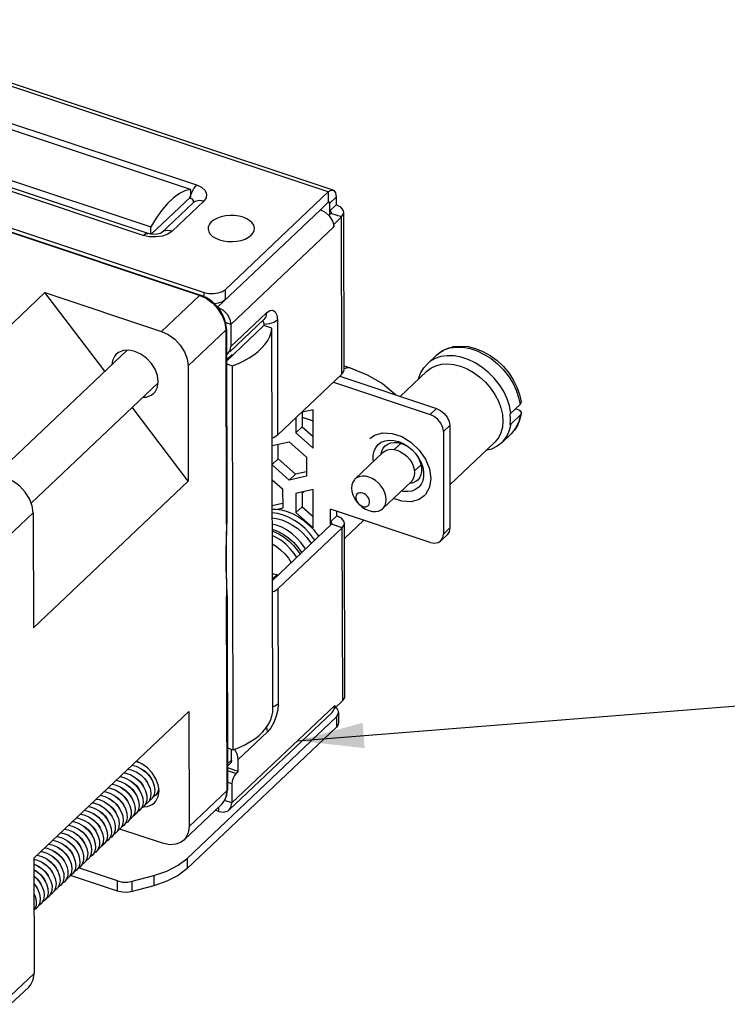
# Model space of a CAD drawing. Extents: x 0 to 1189, y 0 to 841.
# Tile 58 of 256: x 683 to 699, y 218 to 241. Entities that reach past the tile are written whole.
import ezdxf

# ---------------------------------------------------------------- set-up
doc = ezdxf.new("R2010")
doc.units = 0
doc.header["$LTSCALE"] = 65.395
doc.layers.get('0').update_dxf_attribs({"linetype": 'CONTINUOUS'})
for name, color, linetype in [('02___PRT_ALL_AXES', 7, 'CONTINUOUS'), ('03__ASM_ALL_CURVES', 7, 'CONTINUOUS'), ('20_ALL_FEATURES', 7, 'CONTINUOUS')]:
    doc.layers.add(name, color=color, linetype=linetype)

msp = doc.modelspace()

# ---------------------------------------------------------------- linework, layer by layer
at = {"color": 3, "linetype": 'Continuous'}
for p, q in [((690.298, 236.687), (678.714, 240.541)), ((690.409, 236.729), (678.825, 240.583)), ((680.396, 239.149), (687.316, 236.846)), ((676.512, 238.068), (687.494, 234.414)), ((686.113, 235.706), (679.192, 238.008)), ((687.974, 234.483), (690.298, 236.687)), ((690.477, 236.567), (690.478, 236.393)), ((687.483, 236.478), (686.768, 235.8)), ((687.795, 234.083), (690.12, 236.286)), ((690.12, 236.286), (690.231, 236.228)), ((690.6, 236.123), (690.421, 235.954)), ((690.608, 232.564), (690.6, 236.123)), ((690.657, 232.664), (690.649, 236.224)), ((688.097, 233.693), (690.421, 235.896)), ((690.392, 236.029), (690.414, 235.963)), ((690.414, 235.963), (690.421, 235.896)), ((690.421, 235.896), (690.421, 235.954)), ((686.251, 235.675), (686.113, 235.706)), ((686.673, 235.736), (686.546, 235.691)), ((686.768, 235.8), (686.673, 235.736)), ((688.098, 233.191), (688.902, 233.954)), ((688.097, 233.693), (688.098, 233.191)), ((688.835, 233.742), (688.842, 233.693)), ((688.842, 233.693), (688.842, 233.664)), ((689.148, 233.79), (689.153, 231.185)), ((687.997, 232.892), (688.127, 233.015)), ((688.127, 233.015), (688.127, 232.986)), ((690.608, 232.564), (689.153, 231.185)), ((690.561, 232.519), (692.743, 231.793)), ((689.706, 231.709), (689.707, 231.375)), ((689.707, 231.375), (689.954, 231.155)), ((693.044, 231.403), (693.049, 229.088)), ((689.168, 230.653), (689.167, 230.983)), ((689.559, 230.306), (689.168, 230.653)), ((689.806, 230.361), (689.559, 230.306)), ((689.71, 229.901), (689.711, 229.57)), ((689.266, 229.639), (689.032, 229.587)), ((689.711, 229.57), (689.958, 229.351)), ((690.493, 229.36), (690.493, 229.466)), ((690.673, 225.284), (690.664, 229.191)), ((690.615, 229.091), (689.161, 227.712)), ((690.624, 225.183), (690.615, 229.091)), ((689.161, 227.712), (689.166, 225.107)), ((690.445, 225.014), (690.624, 225.183)), ((690.384, 224.918), (688.06, 222.715)), ((690.445, 225.072), (688.12, 222.869)), ((690.384, 224.917), (690.416, 224.958)), ((690.416, 224.958), (690.437, 225.01)), ((690.437, 225.01), (690.445, 225.072)), ((690.445, 225.072), (690.445, 225.014)), ((690.482, 224.585), (687.105, 221.384)), ((688.923, 224.481), (688.261, 223.854)), ((688.262, 223.583), (688.261, 223.854)), ((688.208, 223.532), (688.262, 223.583)), ((688.119, 223.303), (688.12, 222.869)), ((687.82, 222.679), (687.744, 222.705)), ((685.535, 220.873), (684.47, 221.227)), ((686.356, 220.998), (685.865, 220.865))]:
    msp.add_line(p, q, dxfattribs=at)
at = {"color": 7, "linetype": 'Continuous'}
for p, q in [((687.179, 236.746), (680.169, 239.078)), ((679.275, 238.231), (686.285, 235.898)), ((686.224, 235.748), (679.304, 238.051)), ((687.179, 236.746), (687.18, 236.572)), ((686.295, 235.734), (687.18, 236.572)), ((687.202, 236.67), (687.162, 236.555)), ((690.298, 236.687), (690.298, 236.455)), ((690.477, 236.567), (690.334, 236.431)), ((687.243, 236.443), (686.528, 235.765)), ((690.12, 236.286), (690.298, 236.455)), ((690.334, 236.431), (690.289, 236.446)), ((690.332, 236.451), (690.334, 236.431)), ((690.335, 236.18), (690.334, 236.431)), ((690.478, 236.393), (690.335, 236.257)), ((690.355, 236.247), (690.335, 236.257)), ((690.359, 236.203), (690.308, 236.155)), ((690.6, 236.123), (690.359, 236.203)), ((687.383, 234.347), (682.816, 235.867)), ((682.838, 235.875), (687.405, 234.356)), ((686.286, 235.734), (686.285, 235.898)), ((690.421, 235.954), (690.414, 235.956)), ((687.974, 234.252), (687.974, 234.483)), ((683.892, 234.41), (680.387, 231.088)), ((683.892, 234.41), (686.525, 233.534)), ((685.245, 232.631), (683.892, 234.41)), ((686.525, 233.534), (687.383, 234.347)), ((687.539, 234.276), (687.383, 234.347)), ((687.494, 234.317), (687.494, 234.414)), ((687.676, 234.175), (687.539, 234.276)), ((687.974, 234.252), (687.904, 234.204)), ((687.684, 234.169), (687.676, 234.175)), ((687.809, 234.036), (687.684, 234.169)), ((688.097, 233.693), (687.977, 233.733)), ((687.996, 233.589), (688.005, 229.196)), ((688.842, 233.664), (687.997, 232.863)), ((688.074, 233.071), (688.842, 233.8)), ((689.023, 233.604), (688.842, 233.664)), ((689.042, 224.922), (689.023, 233.604)), ((687.986, 233.568), (687.128, 232.755)), ((687.995, 229.175), (687.986, 233.568)), ((682.778, 230.293), (685.749, 233.108)), ((688.029, 233.03), (687.997, 233.072)), ((687.997, 233.009), (688.029, 233.03)), ((688.029, 233.03), (688.038, 233.038)), ((692.744, 232.997), (692.539, 232.804)), ((692.744, 232.997), (692.801, 233.045)), ((687.128, 232.755), (687.133, 230.15)), ((687.998, 232.801), (688.129, 232.757)), ((688.148, 224.074), (688.129, 232.757)), ((690.656, 232.752), (690.794, 232.707)), ((693.291, 232.746), (693.44, 232.685)), ((692.528, 232.634), (691.927, 232.064)), ((683.579, 229.653), (686.448, 232.372)), ((686.434, 232.275), (686.452, 232.401)), ((690.417, 232.383), (692.6, 231.657)), ((687.133, 230.15), (685.864, 231.819)), ((694.43, 231.686), (694.635, 231.88)), ((689.953, 231.761), (689.706, 231.706)), ((689.706, 231.593), (689.953, 231.511)), ((689.954, 230.893), (689.953, 231.761)), ((692.6, 231.657), (692.743, 231.793)), ((694.635, 231.637), (694.431, 231.443)), ((694.536, 231.786), (694.572, 231.774)), ((689.563, 231.573), (689.564, 231.239)), ((689.707, 231.375), (689.564, 231.239)), ((692.901, 231.268), (693.044, 231.403)), ((689.564, 231.239), (689.954, 230.893)), ((692.901, 231.268), (692.906, 228.952)), ((694.432, 231.216), (694.227, 231.023)), ((689.029, 230.952), (689.414, 231.038)), ((689.414, 231.038), (689.805, 230.691)), ((691.937, 231.002), (691.789, 230.862)), ((691.868, 231.019), (691.952, 230.998)), ((694.057, 231.021), (693.047, 230.063)), ((689.805, 230.691), (689.806, 230.257)), ((691.542, 230.799), (690.902, 230.192)), ((691.78, 230.864), (691.857, 230.846)), ((689.168, 230.653), (689.03, 230.522)), ((689.416, 230.17), (689.03, 230.513)), ((692.396, 230.518), (692.247, 230.377)), ((689.559, 230.306), (689.416, 230.17)), ((689.806, 230.257), (689.416, 230.17)), ((687.133, 230.15), (683.629, 226.829)), ((689.03, 230.179), (689.266, 229.97)), ((692.172, 230.135), (691.532, 229.528)), ((689.266, 229.97), (689.267, 229.536)), ((689.956, 229.956), (689.567, 229.869)), ((689.567, 229.869), (689.567, 229.435)), ((689.743, 229.909), (689.71, 229.877)), ((689.958, 229.088), (689.956, 229.956)), ((683.623, 229.433), (683.051, 228.891)), ((683.623, 229.433), (683.629, 226.829)), ((689.267, 229.536), (689.147, 229.509)), ((689.711, 229.57), (689.567, 229.435)), ((689.567, 229.435), (689.958, 229.088)), ((692.606, 228.763), (690.349, 229.514)), ((690.35, 229.148), (690.349, 229.514)), ((690.493, 229.36), (690.35, 229.225)), ((687.996, 228.645), (688.005, 229.196)), ((689.122, 229.153), (689.032, 229.177)), ((690.374, 229.171), (689.035, 227.901)), ((689.247, 229.272), (689.371, 229.222)), ((689.627, 229.343), (689.748, 229.26)), ((689.748, 229.26), (689.86, 229.163)), ((689.86, 229.163), (689.964, 229.054)), ((690.37, 229.214), (690.35, 229.225)), ((690.615, 229.091), (690.374, 229.171)), ((691.099, 229.265), (690.665, 228.854)), ((692.846, 228.799), (692.989, 228.934)), ((692.906, 228.952), (693.049, 229.088)), ((689.139, 228.035), (689.035, 227.936)), ((689.139, 228.035), (689.171, 228.03)), ((687.994, 227.843), (687.999, 227.542)), ((688.009, 223.149), (687.999, 227.542)), ((688.009, 227.562), (688.018, 223.17)), ((687.145, 224.941), (683.64, 221.619)), ((687.145, 224.941), (687.15, 222.336)), ((690.445, 225.014), (690.438, 225.016)), ((690.502, 224.995), (690.462, 225.03)), ((690.53, 224.917), (690.531, 224.686)), ((687.104, 221.616), (690.481, 224.816)), ((690.481, 224.816), (690.482, 224.585)), ((688.016, 224.118), (688.148, 224.074)), ((688.111, 223.836), (688.111, 224.087)), ((686.082, 223.758), (685.958, 223.816)), ((688.111, 223.836), (688.021, 223.751)), ((688.017, 223.66), (688.021, 223.663)), ((688.208, 223.532), (688.017, 223.596)), ((688.081, 223.759), (688.021, 223.702)), ((688.021, 223.663), (688.021, 223.702)), ((688.262, 223.583), (688.021, 223.663)), ((686.454, 223.014), (686.472, 223.14)), ((687.15, 222.336), (688.009, 223.149)), ((688.003, 223.042), (688.018, 223.17)), ((688.119, 223.303), (688.018, 223.337)), ((688.12, 222.869), (687.953, 222.924)), ((687.888, 222.841), (687.03, 222.028)), ((687.82, 222.679), (687.82, 222.776)), ((687.888, 222.841), (687.929, 222.887)), ((686.55, 221.957), (685.584, 222.279)), ((683.64, 221.619), (683.646, 219.014)), ((687.104, 221.616), (687.105, 221.384)), ((685.534, 221.105), (684.648, 221.399)), ((685.864, 221.097), (686.355, 221.23)), ((686.355, 221.23), (686.356, 220.998)), ((685.535, 220.873), (685.534, 221.105)), ((685.865, 220.865), (685.864, 221.097)), ((683.113, 218.509), (683.646, 219.014)), ((683.525, 218.707), (683.113, 218.316))]:
    msp.add_line(p, q, dxfattribs=at)
at = {"color": 2, "linetype": 'Continuous'}
msp.add_line((689.602, 224.277), (806.673, 233.577), dxfattribs=at)
at = {"color": 7, "linetype": 'Continuous'}
for points in [[(687.179, 236.746), (687.057, 236.714), (686.93, 236.65), (686.798, 236.555), (686.666, 236.429), (686.535, 236.276), (686.407, 236.098), (686.285, 235.898)], [(687.316, 236.846), (687.255, 236.771), (687.202, 236.67)], [(687.483, 236.478), (687.38, 236.495), (687.29, 236.475), (687.243, 236.443)], [(690.298, 236.455), (690.312, 236.464), (690.321, 236.463)], [(690.321, 236.463), (690.324, 236.462), (690.332, 236.451)], [(690.369, 236.224), (690.367, 236.233), (690.355, 236.247)], [(690.359, 236.203), (690.368, 236.218), (690.369, 236.224)], [(686.768, 235.8), (686.665, 235.817), (686.575, 235.797), (686.528, 235.765)], [(686.113, 235.706), (686.174, 235.746), (686.224, 235.748)], [(686.36, 235.729), (686.283, 235.734), (686.224, 235.748)], [(686.528, 235.765), (686.525, 235.764), (686.494, 235.75), (686.436, 235.735), (686.36, 235.729)], [(687.383, 234.347), (687.397, 234.356), (687.405, 234.356)], [(687.773, 234.11), (687.662, 234.215), (687.537, 234.298), (687.405, 234.356)], [(687.904, 234.204), (687.811, 234.171), (687.722, 234.158)], [(687.996, 233.589), (687.981, 233.722), (687.937, 233.859), (687.866, 233.99), (687.773, 234.11)], [(687.986, 233.568), (687.965, 233.725), (687.905, 233.885), (687.809, 234.036)], [(688.902, 233.954), (688.884, 233.861), (688.842, 233.8)], [(687.996, 233.589), (687.995, 233.583), (687.986, 233.568)], [(688.129, 232.757), (688.265, 232.81), (688.392, 232.869), (688.509, 232.935), (688.617, 233.005), (688.713, 233.081), (688.797, 233.161), (688.869, 233.244), (688.928, 233.331), (688.973, 233.421), (689.005, 233.512), (689.023, 233.604)], [(689.148, 233.79), (689.068, 233.738), (688.962, 233.704), (688.842, 233.693)], [(686.525, 233.534), (686.681, 233.462), (686.826, 233.356), (686.951, 233.223), (687.046, 233.072), (687.107, 232.912), (687.128, 232.755)], [(688.038, 233.038), (688.08, 233.099), (688.098, 233.191)], [(692.744, 232.997), (692.856, 233.084), (692.986, 233.149), (693.132, 233.189), (693.29, 233.203), (693.458, 233.189), (693.628, 233.148), (693.797, 233.08), (693.96, 232.989), (694.114, 232.877), (694.254, 232.746), (694.378, 232.6), (694.483, 232.442), (694.566, 232.276), (694.625, 232.106), (694.659, 231.938)], [(692.801, 233.045), (692.917, 233.114), (693.049, 233.159), (693.193, 233.179), (693.346, 233.175), (693.505, 233.145), (693.666, 233.092), (693.825, 233.015), (693.979, 232.918), (694.123, 232.801), (694.255, 232.669), (694.372, 232.523), (694.47, 232.367), (694.547, 232.206), (694.603, 232.042), (694.635, 231.88)], [(685.504, 233.021), (685.47, 232.983), (685.417, 232.878), (685.403, 232.781)], [(685.791, 233.111), (685.664, 233.103), (685.555, 233.06), (685.504, 233.021)], [(686.452, 232.401), (686.434, 232.539), (686.381, 232.679), (686.297, 232.811), (686.188, 232.927), (686.062, 233.02), (685.926, 233.082), (685.791, 233.111)], [(694.43, 231.686), (694.398, 231.849), (694.343, 232.012), (694.265, 232.174), (694.167, 232.329), (694.051, 232.475), (693.919, 232.607), (693.774, 232.724), (693.621, 232.821), (693.462, 232.898), (693.301, 232.951), (693.142, 232.981), (692.988, 232.985), (692.844, 232.965), (692.713, 232.92), (692.597, 232.852), (692.539, 232.804)], [(690.794, 232.707), (690.727, 232.711), (690.657, 232.684)], [(690.794, 232.707), (691.179, 232.551), (691.522, 232.352), (691.81, 232.118), (691.827, 232.098)], [(692.336, 232.451), (692.344, 232.485), (692.392, 232.605), (692.458, 232.712), (692.539, 232.804)], [(692.528, 232.634), (692.616, 232.702), (692.73, 232.757), (692.856, 232.79), (692.994, 232.799), (693.141, 232.785), (693.291, 232.746)], [(693.44, 232.685), (693.586, 232.603), (693.724, 232.502), (693.852, 232.384), (693.967, 232.252), (694.065, 232.109), (694.144, 231.959)], [(686.347, 232.132), (686.381, 232.17), (686.434, 232.275)], [(686.102, 232.045), (686.187, 232.05), (686.296, 232.093), (686.347, 232.132)], [(694.144, 231.959), (694.201, 231.807), (694.236, 231.655), (694.248, 231.507), (694.236, 231.368), (694.201, 231.24), (694.144, 231.126), (694.066, 231.03), (694.057, 231.021)], [(694.635, 231.88), (694.651, 231.9), (694.659, 231.922), (694.659, 231.938)], [(692.901, 231.268), (692.886, 231.362), (692.843, 231.457), (692.777, 231.543), (692.693, 231.612), (692.6, 231.657)], [(694.403, 231.666), (694.413, 231.673), (694.422, 231.679), (694.43, 231.686)], [(694.403, 231.666), (694.407, 231.625), (694.41, 231.583), (694.41, 231.542)], [(694.659, 231.68), (694.631, 231.546), (694.582, 231.422), (694.515, 231.311), (694.432, 231.216)], [(694.635, 231.637), (694.604, 231.496), (694.549, 231.369), (694.472, 231.259), (694.432, 231.216)], [(694.572, 231.774), (694.604, 231.761), (694.63, 231.744), (694.648, 231.724), (694.658, 231.702), (694.659, 231.68)], [(694.659, 231.68), (694.651, 231.657), (694.635, 231.637)], [(694.227, 231.023), (694.268, 231.065), (694.345, 231.175), (694.4, 231.302), (694.431, 231.443)], [(694.41, 231.542), (694.41, 231.502), (694.407, 231.462), (694.403, 231.423)], [(694.403, 231.423), (694.413, 231.43), (694.423, 231.436), (694.431, 231.443)], [(689.153, 231.185), (689.075, 231.134), (689.028, 231.119)], [(691.322, 230.59), (691.314, 230.632), (691.314, 230.734), (691.333, 230.827), (691.371, 230.909), (691.426, 230.977), (691.497, 231.029), (691.581, 231.062), (691.676, 231.076), (691.778, 231.07), (691.883, 231.044)], [(691.497, 230.757), (691.511, 230.825), (691.542, 230.89), (691.586, 230.944)], [(691.586, 230.944), (691.643, 230.986), (691.711, 231.013), (691.786, 231.024), (691.868, 231.019)], [(691.883, 231.044), (691.989, 231), (692.091, 230.938), (692.185, 230.861), (692.269, 230.772), (692.341, 230.673), (692.397, 230.568)], [(691.952, 230.998), (692.036, 230.963), (692.118, 230.913), (692.193, 230.852), (692.261, 230.78), (692.318, 230.701), (692.363, 230.617), (692.394, 230.531)], [(694.227, 231.023), (694.117, 230.937), (693.989, 230.873), (693.864, 230.838)], [(691.542, 230.799), (691.579, 230.827), (691.638, 230.854), (691.706, 230.867), (691.78, 230.864)], [(691.857, 230.846), (691.933, 230.813), (692.007, 230.767), (692.075, 230.709), (692.135, 230.642), (692.184, 230.568), (692.221, 230.491), (692.243, 230.412)], [(692.397, 230.568), (692.436, 230.46), (692.455, 230.353), (692.455, 230.252), (692.436, 230.158), (692.398, 230.076), (692.343, 230.009), (692.272, 229.957), (692.188, 229.924), (692.094, 229.91), (691.992, 229.916), (691.952, 229.925)], [(692.394, 230.531), (692.409, 230.446), (692.409, 230.365), (692.394, 230.29), (692.364, 230.224), (692.32, 230.17)], [(691.216, 230.239), (691.139, 230.257), (691.066, 230.26), (690.998, 230.248), (690.938, 230.22), (690.902, 230.192)], [(692.243, 230.412), (692.251, 230.336), (692.244, 230.265), (692.221, 230.201), (692.185, 230.148), (692.172, 230.135)], [(683.623, 229.433), (683.602, 229.591), (683.542, 229.75), (683.446, 229.901), (683.321, 230.035), (683.176, 230.141), (683.02, 230.213)], [(690.902, 230.192), (690.889, 230.179), (690.853, 230.126), (690.831, 230.062), (690.823, 229.991), (690.831, 229.915), (690.854, 229.836), (690.89, 229.759), (690.939, 229.685), (690.999, 229.618), (691.067, 229.56), (691.141, 229.514), (691.218, 229.481)], [(691.532, 229.528), (691.545, 229.541), (691.581, 229.594), (691.603, 229.658), (691.611, 229.729), (691.603, 229.805), (691.58, 229.884), (691.544, 229.961), (691.495, 230.035), (691.435, 230.102), (691.367, 230.16), (691.293, 230.206), (691.216, 230.239)], [(692.32, 230.17), (692.262, 230.129), (692.195, 230.102), (692.127, 230.092)], [(691.076, 229.877), (691.038, 229.885), (691.003, 229.884), (690.972, 229.874), (690.947, 229.855), (690.93, 229.829), (690.921, 229.797), (690.921, 229.761), (690.93, 229.723), (690.947, 229.685), (690.972, 229.649), (691.003, 229.618), (691.039, 229.593), (691.077, 229.576)], [(691.077, 229.576), (691.114, 229.568), (691.15, 229.569), (691.181, 229.579), (691.205, 229.598), (691.223, 229.624), (691.232, 229.656), (691.232, 229.692), (691.223, 229.73), (691.206, 229.768), (691.181, 229.804), (691.149, 229.835), (691.114, 229.86), (691.076, 229.877)], [(689.032, 229.51), (689.117, 229.512), (689.244, 229.497), (689.372, 229.463)], [(689.283, 229.378), (689.154, 229.412), (689.032, 229.427)], [(689.992, 228.809), (689.966, 228.851), (689.875, 228.969), (689.772, 229.077), (689.659, 229.174), (689.538, 229.258), (689.412, 229.327), (689.283, 229.378)], [(689.372, 229.463), (689.501, 229.411), (689.627, 229.343)], [(691.218, 229.481), (691.295, 229.463), (691.368, 229.46), (691.436, 229.472), (691.496, 229.5), (691.532, 229.528)], [(687.995, 229.175), (687.992, 228.869), (687.985, 228.53), (687.985, 228.176), (687.994, 227.843)], [(688.005, 229.196), (688.005, 229.19), (687.995, 229.175)], [(689.032, 229.315), (689.124, 229.304), (689.247, 229.272)], [(689.482, 228.954), (689.367, 229.036), (689.246, 229.103), (689.122, 229.153)], [(689.371, 229.222), (689.491, 229.155), (689.607, 229.074), (689.714, 228.979)], [(690.384, 229.191), (690.382, 229.2), (690.37, 229.214)], [(690.374, 229.171), (690.383, 229.185), (690.384, 229.191)], [(689.033, 229.062), (689.153, 229.017), (689.28, 228.949), (689.4, 228.865), (689.511, 228.766), (689.609, 228.655), (689.692, 228.535), (689.696, 228.528)], [(689.033, 229.021), (689.059, 229.012), (689.181, 228.954), (689.299, 228.879), (689.411, 228.791), (689.513, 228.69), (689.604, 228.578), (689.66, 228.493)], [(689.585, 228.423), (689.53, 228.508), (689.439, 228.619), (689.337, 228.72), (689.225, 228.809), (689.107, 228.883), (689.033, 228.918)], [(689.785, 228.612), (689.77, 228.638), (689.686, 228.753), (689.589, 228.859), (689.482, 228.954)], [(689.714, 228.979), (689.811, 228.872), (689.895, 228.757), (689.91, 228.731)], [(689.964, 229.054), (690.055, 228.936), (690.082, 228.893)], [(692.846, 228.799), (692.892, 228.868), (692.906, 228.952)], [(689.033, 228.729), (689.119, 228.675), (689.22, 228.594), (689.313, 228.503), (689.395, 228.402), (689.459, 228.303)], [(692.606, 228.763), (692.699, 228.746), (692.783, 228.76), (692.846, 228.799)], [(688.009, 227.562), (687.998, 228.078), (687.996, 228.645)], [(689.035, 228.054), (689.067, 228.048), (689.139, 228.035)], [(689.036, 227.646), (689.082, 227.661), (689.161, 227.712)], [(688.009, 227.562), (688.008, 227.557), (687.999, 227.542)], [(688.148, 224.074), (688.283, 224.127), (688.411, 224.187), (688.528, 224.252), (688.636, 224.323), (688.732, 224.398), (688.816, 224.478), (688.888, 224.562), (688.947, 224.649), (688.992, 224.738), (689.024, 224.829), (689.042, 224.922)], [(689.166, 225.107), (689.087, 225.055), (689.041, 225.041)], [(690.481, 224.816), (690.522, 224.874), (690.53, 224.917)], [(690.53, 224.917), (690.529, 224.935), (690.502, 224.995)], [(688.923, 224.481), (688.905, 224.586), (688.904, 224.586)], [(688.261, 223.854), (688.243, 223.959), (688.191, 224.063), (688.172, 224.084)], [(688.111, 223.836), (688.1, 223.784), (688.081, 223.759)], [(686.317, 223.55), (686.208, 223.666), (686.082, 223.758)], [(686.472, 223.14), (686.454, 223.277), (686.401, 223.417), (686.317, 223.55)], [(687.929, 222.887), (687.988, 223.006), (688.009, 223.149)], [(688.009, 223.149), (688.018, 223.164), (688.018, 223.17)], [(686.367, 222.871), (686.401, 222.909), (686.454, 223.014)], [(687.888, 222.841), (687.959, 222.931), (688.003, 223.042)], [(686.12, 222.783), (686.207, 222.788), (686.316, 222.832), (686.367, 222.871)], [(687.15, 222.336), (687.13, 222.193), (687.07, 222.073), (687.03, 222.028)], [(687.03, 222.028), (686.975, 221.985), (686.851, 221.935), (686.706, 221.925), (686.55, 221.957)], [(686.355, 221.23), (686.648, 221.33), (686.901, 221.46), (687.104, 221.616)], [(685.534, 221.105), (685.641, 221.081), (685.755, 221.079), (685.864, 221.097)], [(683.525, 218.707), (683.566, 218.752), (683.625, 218.871), (683.646, 219.014)]]:
    msp.add_lwpolyline(points, dxfattribs=at)
at = {"color": 3, "linetype": 'Continuous'}
for points in [[(687.316, 236.846), (687.431, 236.793), (687.511, 236.722), (687.548, 236.64), (687.538, 236.556), (687.483, 236.478)], [(690.298, 236.687), (690.366, 236.729), (690.409, 236.729)], [(690.409, 236.729), (690.425, 236.722), (690.464, 236.664), (690.477, 236.567)], [(687.162, 236.555), (687.213, 236.529), (687.242, 236.495), (687.246, 236.456), (687.24, 236.445)], [(690.649, 236.224), (690.638, 236.272), (690.579, 236.342), (690.478, 236.393)], [(690.231, 236.228), (690.326, 236.139), (690.392, 236.029)], [(690.6, 236.123), (690.645, 236.196), (690.649, 236.224)], [(686.546, 235.691), (686.401, 235.669), (686.251, 235.675)], [(687.494, 234.414), (687.596, 234.392), (687.705, 234.388), (687.811, 234.403), (687.904, 234.436), (687.974, 234.483)], [(687.795, 234.083), (687.91, 234.022), (688.008, 233.927), (688.074, 233.811), (688.097, 233.693)], [(688.902, 233.954), (688.978, 234.006), (689.046, 234.014), (689.1, 233.978), (689.135, 233.9), (689.148, 233.79)], [(688.812, 233.771), (688.816, 233.771), (688.835, 233.742)], [(690.608, 232.564), (690.653, 232.636), (690.657, 232.664)], [(692.743, 231.793), (692.836, 231.748), (692.92, 231.679), (692.986, 231.593), (693.029, 231.498), (693.044, 231.403)], [(690.664, 229.191), (690.653, 229.24), (690.595, 229.309), (690.493, 229.36)], [(690.615, 229.091), (690.661, 229.163), (690.664, 229.191)], [(693.049, 229.088), (693.035, 229.003), (692.989, 228.934)], [(690.624, 225.183), (690.669, 225.256), (690.672, 225.284)], [(689.166, 225.107), (689.155, 224.974), (689.12, 224.831), (689.066, 224.692), (688.998, 224.571), (688.923, 224.481)], [(690.531, 224.686), (690.522, 224.642), (690.482, 224.585)], [(688.208, 223.532), (688.174, 223.489), (688.145, 223.43), (688.126, 223.365), (688.119, 223.303)], [(687.82, 222.679), (687.935, 222.663), (688.032, 222.693), (688.06, 222.715)], [(688.06, 222.715), (688.097, 222.766), (688.12, 222.869)], [(687.105, 221.384), (686.902, 221.229), (686.649, 221.099), (686.356, 220.998)], [(685.865, 220.865), (685.755, 220.847), (685.641, 220.85), (685.535, 220.873)]]:
    msp.add_lwpolyline(points, dxfattribs=at)
at = {"color": 2, "linetype": 'Continuous'}
msp.add_solid([(691.075, 224.682), (689.602, 224.277), (691.12, 224.109)], dxfattribs=at)
at = {"layer": '02___PRT_ALL_AXES', "color": 7, "linetype": 'Continuous'}
msp.add_line((692.618, 230.205), (692.587, 230.008), dxfattribs=at)
for points in [[(691.237, 231.108), (691.347, 231.185), (691.53, 231.238), (691.74, 231.227), (691.958, 231.155), (692.168, 231.026), (692.352, 230.851), (692.495, 230.645), (692.586, 230.423), (692.618, 230.205)], [(692.465, 229.813), (692.354, 229.736), (692.171, 229.683), (691.961, 229.694), (691.773, 229.756)], [(692.587, 230.008), (692.497, 229.847), (692.465, 229.813)]]:
    msp.add_lwpolyline(points, dxfattribs=at)
at = {"layer": '03__ASM_ALL_CURVES', "color": 4, "linetype": 'Continuous'}
for points in [[(688.556, 235.709), (688.599, 235.762), (688.624, 235.818), (688.629, 235.875), (688.613, 235.933), (688.578, 235.987), (688.525, 236.036), (688.456, 236.079), (688.372, 236.114), (688.28, 236.138), (688.18, 236.152), (688.078, 236.154), (687.975, 236.145), (687.878, 236.126), (687.791, 236.096), (687.715, 236.057), (687.653, 236.01)], [(687.653, 236.01), (687.609, 235.957), (687.585, 235.901), (687.58, 235.844), (687.595, 235.786), (687.63, 235.732), (687.683, 235.683), (687.752, 235.64), (687.836, 235.605), (687.929, 235.581), (688.028, 235.567), (688.131, 235.565), (688.234, 235.574), (688.33, 235.593), (688.418, 235.623), (688.494, 235.662), (688.556, 235.709)]]:
    msp.add_lwpolyline(points, dxfattribs=at)
at = {"layer": '20_ALL_FEATURES', "color": 7, "linetype": 'Continuous'}
for p, q in [((685.948, 223.807), (685.958, 223.806)), ((685.958, 223.806), (686.018, 223.788)), ((685.95, 223.574), (686.056, 223.502)), ((686.067, 223.643), (686.169, 223.566)), ((686.07, 223.64), (686.155, 223.585)), ((686.169, 223.566), (686.256, 223.472)), ((685.591, 223.468), (685.602, 223.467)), ((685.602, 223.467), (685.716, 223.432)), ((685.678, 223.551), (685.72, 223.546)), ((685.72, 223.546), (685.834, 223.503)), ((686.058, 223.505), (686.069, 223.498)), ((686.256, 223.472), (686.322, 223.367)), ((686.322, 223.367), (686.364, 223.258)), ((685.233, 223.129), (685.246, 223.128)), ((685.246, 223.128), (685.36, 223.092)), ((685.321, 223.212), (685.364, 223.206)), ((685.364, 223.206), (685.477, 223.164)), ((685.9, 223.132), (685.966, 223.027)), ((686.007, 223.191), (686.068, 223.085)), ((686.114, 223.25), (686.168, 223.142)), ((686.168, 223.142), (686.196, 223.034)), ((686.219, 223.309), (686.267, 223.2)), ((686.267, 223.2), (686.288, 223.093)), ((686.364, 223.258), (686.364, 223.254)), ((686.364, 223.254), (686.378, 223.152)), ((686.378, 223.152), (686.364, 223.057)), ((686.464, 223.201), (686.446, 223.12)), ((685.68, 223.011), (685.757, 222.91)), ((685.757, 222.91), (685.811, 222.802)), ((685.791, 223.072), (685.862, 222.969)), ((685.862, 222.969), (685.91, 222.86)), ((685.966, 223.027), (686.007, 222.918)), ((686.007, 222.918), (686.02, 222.812)), ((686.068, 223.085), (686.102, 222.976)), ((686.102, 222.976), (686.109, 222.872)), ((686.196, 222.933), (686.168, 222.845)), ((686.196, 223.034), (686.196, 222.933)), ((686.288, 223.093), (686.281, 222.994)), ((686.468, 223.113), (686.425, 223.087)), ((684.875, 222.79), (684.89, 222.789)), ((684.89, 222.789), (685.004, 222.752)), ((684.963, 222.873), (685.008, 222.867)), ((685.008, 222.867), (685.121, 222.824)), ((685.543, 222.791), (685.609, 222.686)), ((685.609, 222.686), (685.649, 222.577)), ((685.651, 222.851), (685.711, 222.744)), ((685.711, 222.744), (685.745, 222.635)), ((685.811, 222.802), (685.838, 222.694)), ((685.838, 222.694), (685.838, 222.593)), ((685.91, 222.86), (685.93, 222.753)), ((685.93, 222.753), (685.923, 222.654)), ((686.02, 222.812), (686.006, 222.717)), ((686.115, 222.776), (686.067, 222.749)), ((686.109, 222.872), (686.088, 222.78)), ((686.168, 222.845), (686.115, 222.776)), ((684.517, 222.451), (684.534, 222.449)), ((684.605, 222.534), (684.652, 222.528)), ((684.652, 222.528), (684.765, 222.484)), ((684.765, 222.484), (684.873, 222.417)), ((685.187, 222.451), (685.252, 222.346)), ((685.294, 222.511), (685.354, 222.404)), ((685.4, 222.57), (685.454, 222.462)), ((685.454, 222.462), (685.481, 222.353)), ((685.505, 222.628), (685.552, 222.519)), ((685.552, 222.519), (685.573, 222.412)), ((685.663, 222.472), (685.648, 222.377)), ((685.649, 222.577), (685.663, 222.472)), ((685.751, 222.532), (685.73, 222.44)), ((685.745, 222.635), (685.751, 222.532)), ((685.838, 222.593), (685.81, 222.505)), ((684.534, 222.449), (684.648, 222.413)), ((684.648, 222.413), (684.758, 222.351)), ((684.873, 222.418), (684.91, 222.393)), ((685.044, 222.229), (685.097, 222.121)), ((685.149, 222.288), (685.195, 222.179)), ((685.252, 222.346), (685.292, 222.237)), ((685.292, 222.237), (685.305, 222.131)), ((685.354, 222.404), (685.387, 222.295)), ((685.387, 222.295), (685.393, 222.192)), ((685.48, 222.252), (685.451, 222.165)), ((685.481, 222.353), (685.48, 222.252)), ((685.565, 222.314), (685.53, 222.231)), ((685.541, 222.242), (685.533, 222.239)), ((685.607, 222.298), (685.541, 222.242)), ((685.573, 222.412), (685.565, 222.314)), ((685.648, 222.377), (685.607, 222.298)), ((684.16, 222.112), (684.178, 222.11)), ((684.178, 222.11), (684.292, 222.073)), ((684.248, 222.195), (684.296, 222.188)), ((684.296, 222.188), (684.409, 222.145)), ((684.83, 222.111), (684.895, 222.006)), ((684.895, 222.006), (684.935, 221.897)), ((684.938, 222.17), (684.997, 222.063)), ((684.997, 222.063), (685.03, 221.955)), ((685.097, 222.121), (685.123, 222.013)), ((685.123, 222.013), (685.122, 221.912)), ((685.195, 222.179), (685.215, 222.072)), ((685.215, 222.072), (685.207, 221.974)), ((685.305, 222.131), (685.29, 222.036)), ((685.393, 222.192), (685.372, 222.1)), ((683.89, 221.856), (683.939, 221.849)), ((683.939, 221.849), (684.053, 221.805)), ((684.5, 221.928), (684.581, 221.83)), ((684.581, 221.83), (684.64, 221.723)), ((684.687, 221.889), (684.74, 221.781)), ((684.792, 221.947), (684.838, 221.839)), ((684.838, 221.839), (684.858, 221.732)), ((684.947, 221.791), (684.932, 221.696)), ((684.935, 221.897), (684.947, 221.791)), ((685.036, 221.851), (685.013, 221.76)), ((685.03, 221.955), (685.036, 221.851)), ((685.122, 221.912), (685.093, 221.825)), ((683.802, 221.773), (683.822, 221.771)), ((683.822, 221.771), (683.936, 221.734)), ((684.255, 221.65), (684.33, 221.549)), ((684.415, 221.645), (684.426, 221.62)), ((684.435, 221.607), (684.481, 221.498)), ((684.473, 221.771), (684.538, 221.665)), ((684.538, 221.665), (684.578, 221.556)), ((684.64, 221.723), (684.673, 221.614)), ((684.673, 221.614), (684.678, 221.511)), ((684.764, 221.572), (684.735, 221.485)), ((684.74, 221.781), (684.766, 221.673)), ((684.766, 221.673), (684.764, 221.572)), ((684.849, 221.634), (684.813, 221.551)), ((684.858, 221.732), (684.849, 221.634)), ((683.64, 221.487), (683.697, 221.465)), ((684.117, 221.43), (684.181, 221.325)), ((684.224, 221.49), (684.283, 221.383)), ((684.283, 221.383), (684.315, 221.274)), ((684.33, 221.549), (684.383, 221.44)), ((684.383, 221.44), (684.408, 221.332)), ((684.481, 221.498), (684.5, 221.391)), ((684.5, 221.391), (684.491, 221.294)), ((684.59, 221.451), (684.574, 221.356)), ((684.578, 221.556), (684.59, 221.451)), ((684.678, 221.511), (684.655, 221.42)), ((683.868, 221.149), (683.926, 221.042)), ((683.974, 221.208), (684.026, 221.1)), ((684.124, 221.158), (684.142, 221.051)), ((684.181, 221.325), (684.22, 221.216)), ((684.22, 221.216), (684.232, 221.111)), ((684.32, 221.171), (684.297, 221.08)), ((684.315, 221.274), (684.32, 221.171)), ((684.406, 221.232), (684.377, 221.145)), ((684.408, 221.332), (684.406, 221.232)), ((683.641, 221.041), (683.652, 221.03)), ((683.76, 221.09), (683.824, 220.984)), ((683.824, 220.984), (683.863, 220.875)), ((683.926, 221.042), (683.958, 220.934)), ((683.958, 220.934), (683.962, 220.831)), ((684.049, 220.892), (684.019, 220.805)), ((684.026, 221.1), (684.051, 220.992)), ((684.051, 220.992), (684.049, 220.892)), ((684.142, 221.051), (684.133, 220.953)), ((684.216, 221.016), (684.173, 220.939)), ((684.232, 221.111), (684.216, 221.016)), ((683.642, 220.815), (683.668, 220.76)), ((683.668, 220.76), (683.694, 220.652)), ((683.767, 220.817), (683.785, 220.711)), ((683.785, 220.711), (683.775, 220.613)), ((683.875, 220.77), (683.858, 220.676)), ((683.863, 220.875), (683.875, 220.77)), ((683.962, 220.831), (683.939, 220.74)), ((683.661, 220.465), (683.643, 220.444)), ((683.691, 220.551), (683.661, 220.465)), ((683.694, 220.652), (683.691, 220.551))]:
    msp.add_line(p, q, dxfattribs=at)
for points in [[(685.768, 223.636), (685.837, 223.622), (685.95, 223.574)], [(685.858, 223.722), (685.955, 223.698), (686.067, 223.643)], [(686.155, 223.585), (686.231, 223.512), (686.292, 223.426), (686.306, 223.393)], [(685.501, 223.383), (685.599, 223.358), (685.711, 223.303)], [(685.716, 223.432), (685.826, 223.371), (685.925, 223.289), (686.007, 223.191)], [(685.826, 223.371), (685.893, 223.326), (685.967, 223.253), (686.024, 223.171), (686.041, 223.131)], [(685.834, 223.503), (685.941, 223.437), (686.037, 223.351), (686.114, 223.25)], [(685.878, 223.476), (685.896, 223.469), (685.982, 223.411), (686.056, 223.338), (686.114, 223.255), (686.128, 223.222)], [(686.056, 223.502), (686.147, 223.412), (686.219, 223.309)], [(686.069, 223.498), (686.144, 223.425), (686.203, 223.34), (686.213, 223.318)], [(685.41, 223.297), (685.481, 223.283), (685.594, 223.234)], [(685.477, 223.164), (685.585, 223.097), (685.68, 223.011)], [(685.519, 223.138), (685.536, 223.131), (685.622, 223.074), (685.697, 223.001), (685.756, 222.917), (685.77, 222.885)], [(685.594, 223.234), (685.699, 223.162), (685.791, 223.072)], [(685.614, 223.221), (685.623, 223.217), (685.709, 223.16), (685.783, 223.089), (685.843, 223.005), (685.854, 222.98)], [(685.711, 223.303), (685.813, 223.226), (685.9, 223.132)], [(685.713, 223.302), (685.713, 223.301), (685.801, 223.243), (685.875, 223.171), (685.933, 223.089), (685.949, 223.054)], [(686.446, 223.12), (686.399, 223.046), (686.334, 222.999)], [(685.053, 222.958), (685.125, 222.944), (685.238, 222.894)], [(685.143, 223.044), (685.243, 223.019), (685.354, 222.963)], [(685.354, 222.963), (685.457, 222.886), (685.543, 222.791)], [(685.357, 222.962), (685.358, 222.961), (685.444, 222.904), (685.519, 222.831), (685.577, 222.747), (685.592, 222.714)], [(685.36, 223.092), (685.47, 223.031), (685.569, 222.949), (685.651, 222.851)], [(685.433, 223.051), (685.45, 223.044), (685.536, 222.986), (685.61, 222.913), (685.667, 222.831), (685.684, 222.792)], [(686.281, 222.994), (686.246, 222.911), (686.187, 222.848), (686.16, 222.835)], [(686.364, 223.057), (686.323, 222.978), (686.259, 222.921), (686.249, 222.917)], [(684.786, 222.705), (684.887, 222.679), (684.998, 222.624)], [(685.004, 222.752), (685.114, 222.691), (685.213, 222.609), (685.294, 222.511)], [(685.111, 222.693), (685.174, 222.651), (685.249, 222.578), (685.309, 222.493), (685.326, 222.453)], [(685.121, 222.824), (685.229, 222.757), (685.324, 222.67), (685.4, 222.57)], [(685.165, 222.797), (685.187, 222.788), (685.27, 222.73), (685.343, 222.657), (685.401, 222.574), (685.413, 222.544)], [(685.238, 222.894), (685.343, 222.822), (685.434, 222.731), (685.505, 222.628)], [(685.256, 222.882), (685.263, 222.88), (685.349, 222.823), (685.425, 222.751), (685.486, 222.665), (685.497, 222.64)], [(686.006, 222.717), (685.965, 222.638), (685.9, 222.581), (685.891, 222.578)], [(686.088, 222.78), (686.04, 222.706), (685.977, 222.66)], [(684.695, 222.619), (684.769, 222.604), (684.882, 222.555)], [(684.882, 222.555), (684.987, 222.482), (685.078, 222.391), (685.149, 222.288)], [(684.9, 222.542), (684.908, 222.539), (684.996, 222.481), (685.071, 222.408), (685.129, 222.326), (685.14, 222.3)], [(684.998, 222.624), (685.1, 222.546), (685.187, 222.451)], [(684.999, 222.623), (685.001, 222.622), (685.087, 222.564), (685.162, 222.491), (685.22, 222.408), (685.234, 222.374)], [(685.81, 222.505), (685.756, 222.437), (685.71, 222.41)], [(685.923, 222.654), (685.888, 222.571), (685.829, 222.508), (685.803, 222.496)], [(684.337, 222.28), (684.413, 222.265), (684.526, 222.215)], [(684.428, 222.366), (684.531, 222.34), (684.642, 222.284)], [(684.642, 222.284), (684.643, 222.283), (684.729, 222.226), (684.804, 222.153), (684.862, 222.069), (684.877, 222.035)], [(684.642, 222.284), (684.744, 222.206), (684.83, 222.111)], [(684.753, 222.354), (684.813, 222.315), (684.888, 222.244), (684.948, 222.159), (684.967, 222.116)], [(684.758, 222.351), (684.856, 222.268), (684.938, 222.17)], [(684.873, 222.417), (684.968, 222.33), (685.044, 222.229)], [(684.91, 222.393), (684.982, 222.322), (685.04, 222.239), (685.052, 222.212)], [(685.53, 222.231), (685.47, 222.169), (685.445, 222.157)], [(685.73, 222.44), (685.682, 222.367), (685.619, 222.322)], [(684.071, 222.028), (684.175, 222), (684.286, 221.944)], [(684.292, 222.073), (684.402, 222.011), (684.5, 221.928)], [(684.398, 222.013), (684.454, 221.977), (684.531, 221.904), (684.592, 221.818), (684.61, 221.777)], [(684.409, 222.145), (684.516, 222.077), (684.611, 221.99), (684.687, 221.889)], [(684.469, 222.111), (684.539, 222.065), (684.602, 222.009), (684.657, 221.942), (684.699, 221.869), (684.706, 221.85)], [(684.526, 222.215), (684.631, 222.142), (684.721, 222.051), (684.792, 221.947)], [(684.555, 222.198), (684.64, 222.14), (684.715, 222.067), (684.773, 221.984), (684.783, 221.96)], [(685.29, 222.036), (685.248, 221.958), (685.183, 221.902), (685.175, 221.899)], [(685.372, 222.1), (685.324, 222.027), (685.262, 221.983)], [(685.451, 222.165), (685.398, 222.097), (685.352, 222.071)], [(683.98, 221.941), (684.057, 221.925), (684.17, 221.875)], [(684.053, 221.805), (684.16, 221.737), (684.255, 221.65)], [(684.17, 221.875), (684.274, 221.802), (684.365, 221.711), (684.435, 221.607)], [(684.186, 221.864), (684.194, 221.86), (684.281, 221.803), (684.356, 221.729), (684.415, 221.645)], [(684.286, 221.944), (684.388, 221.866), (684.473, 221.771)], [(684.29, 221.94), (684.368, 221.89), (684.444, 221.817), (684.504, 221.731), (684.519, 221.696)], [(685.093, 221.825), (685.039, 221.757), (684.995, 221.732)], [(685.207, 221.974), (685.172, 221.891), (685.112, 221.829), (685.088, 221.818)], [(683.64, 221.599), (683.701, 221.586), (683.814, 221.535)], [(683.713, 221.689), (683.819, 221.661), (683.93, 221.604)], [(683.93, 221.604), (684.031, 221.526), (684.117, 221.43)], [(683.933, 221.602), (684.013, 221.549), (684.086, 221.477), (684.145, 221.394), (684.161, 221.357)], [(683.936, 221.734), (684.045, 221.671), (684.143, 221.588), (684.224, 221.49)], [(684.043, 221.672), (684.102, 221.634), (684.177, 221.561), (684.235, 221.478), (684.253, 221.437)], [(684.095, 221.778), (684.13, 221.761), (684.207, 221.705), (684.273, 221.637), (684.326, 221.561)], [(684.932, 221.696), (684.89, 221.618), (684.824, 221.563), (684.817, 221.56)], [(685.013, 221.76), (684.965, 221.687), (684.904, 221.644)], [(683.641, 221.359), (683.689, 221.331), (683.787, 221.248), (683.868, 221.149)], [(683.643, 221.358), (683.661, 221.35), (683.747, 221.292), (683.821, 221.219), (683.879, 221.137), (683.896, 221.097)], [(683.697, 221.465), (683.804, 221.397), (683.898, 221.31), (683.974, 221.208)], [(683.731, 221.444), (683.743, 221.439), (683.829, 221.383), (683.904, 221.312), (683.965, 221.227), (683.973, 221.209)], [(683.814, 221.535), (683.918, 221.462), (684.008, 221.37)], [(683.833, 221.523), (683.919, 221.467), (683.994, 221.396), (684.055, 221.311), (684.068, 221.282)], [(684.008, 221.37), (684.078, 221.267), (684.124, 221.158)], [(684.574, 221.356), (684.532, 221.279), (684.465, 221.223), (684.459, 221.221)], [(684.655, 221.42), (684.607, 221.347), (684.546, 221.306)], [(684.735, 221.485), (684.681, 221.418), (684.638, 221.393)], [(684.813, 221.551), (684.753, 221.489), (684.73, 221.479)], [(683.641, 221.22), (683.649, 221.215), (683.725, 221.143), (683.787, 221.057), (683.803, 221.019)], [(683.641, 221.212), (683.675, 221.185), (683.76, 221.09)], [(684.377, 221.145), (684.322, 221.078), (684.28, 221.055)], [(684.491, 221.294), (684.455, 221.211), (684.394, 221.15), (684.373, 221.14)], [(683.641, 221.051), (683.699, 220.97), (683.711, 220.942)], [(683.652, 221.03), (683.721, 220.926), (683.767, 220.817)], [(684.133, 220.953), (684.097, 220.871), (684.036, 220.81), (684.016, 220.801)], [(684.173, 220.939), (684.107, 220.884), (684.101, 220.882)], [(684.297, 221.08), (684.248, 221.008), (684.189, 220.967)], [(683.858, 220.676), (683.815, 220.599), (683.748, 220.544), (683.744, 220.542)], [(683.939, 220.74), (683.89, 220.668), (683.831, 220.628)], [(684.019, 220.805), (683.964, 220.738), (683.923, 220.716)], [(683.775, 220.613), (683.738, 220.531), (683.677, 220.471), (683.658, 220.462)]]:
    msp.add_lwpolyline(points, dxfattribs=at)

doc.saveas('drawing.dxf')
